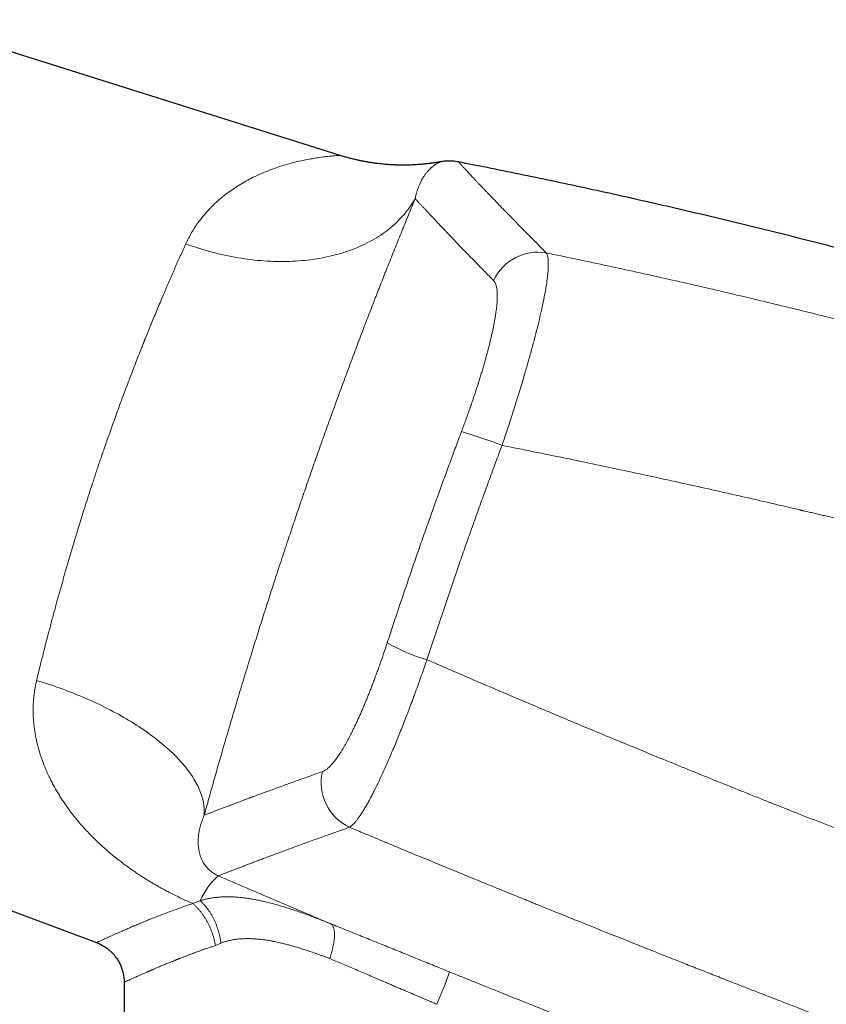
# Model space of a CAD drawing. Header units: millimetres. Extents: x 8 to 869, y 12 to 555.
# Tile 7 of 53: x 118 to 168, y 485 to 546. Entities that reach past the tile are written whole.
import ezdxf

# ---------------------------------------------------------------- set-up
doc = ezdxf.new("R2010")
doc.units = ezdxf.units.MM

msp = doc.modelspace()

# ---------------------------------------------------------------- linework, layer by layer
at = {"color": 7, "linetype": 'Continuous', "lineweight": 30}
for p, q in [((137.623, 537.835), (110.901, 546.26)), ((94.752, 499.359), (122.507, 488.982)), ((124.217, 486.517), (124.217, 460.785))]:
    msp.add_line(p, q, dxfattribs=at)
at = {"color": 252, "linetype": 'Continuous', "lineweight": 0}
msp.add_line((129.885, 488.801), (130.22, 488.95), dxfattribs=at)
at = {"color": 252, "linetype": 'Continuous', "lineweight": 0, "flags": 128}
for points in [[(128.039, 532.341), (128.239, 532.269), (128.439, 532.2), (128.64, 532.134), (128.841, 532.07), (129.043, 532.008), (129.245, 531.948), (129.448, 531.891), (129.651, 531.836), (129.854, 531.783), (130.057, 531.733), (130.261, 531.686), (130.464, 531.64), (130.668, 531.597), (130.871, 531.557), (131.075, 531.519), (131.278, 531.484), (131.482, 531.451), (131.684, 531.42), (131.887, 531.392), (132.089, 531.367), (132.291, 531.344), (132.493, 531.324), (132.694, 531.306), (132.894, 531.291), (133.094, 531.278), (133.293, 531.267), (133.491, 531.26), (133.689, 531.255), (133.886, 531.252), (134.082, 531.252), (134.277, 531.254), (134.471, 531.259), (134.664, 531.267), (134.856, 531.277), (135.046, 531.29), (135.236, 531.305), (135.424, 531.322), (135.611, 531.343), (135.797, 531.365), (135.981, 531.391), (136.164, 531.418), (136.346, 531.449), (136.525, 531.481), (136.704, 531.517), (136.88, 531.554), (137.055, 531.595), (137.229, 531.637), (137.4, 531.682), (137.57, 531.73), (137.737, 531.78), (137.903, 531.832), (138.067, 531.887), (138.229, 531.944), (138.389, 532.003), (138.547, 532.065), (138.703, 532.129), (138.856, 532.196), (139.008, 532.264), (139.157, 532.336), (139.304, 532.409), (139.448, 532.484), (139.59, 532.562), (139.73, 532.642), (139.867, 532.724), (140.002, 532.808), (140.134, 532.895), (140.264, 532.983), (140.391, 533.074), (140.516, 533.166), (140.638, 533.261), (140.757, 533.358), (140.874, 533.456), (140.987, 533.557), (141.098, 533.66), (141.207, 533.764), (141.312, 533.87), (141.415, 533.979), (141.514, 534.089), (141.611, 534.2), (141.705, 534.314), (141.796, 534.429), (141.884, 534.546), (141.968, 534.665), (142.05, 534.785), (142.129, 534.907), (142.205, 535.03), (142.277, 535.155)], [(118.788, 505.252), (118.99, 505.191), (119.191, 505.128), (119.392, 505.064), (119.592, 504.998), (119.79, 504.931), (119.988, 504.862), (120.186, 504.792), (120.382, 504.721), (120.577, 504.649), (120.771, 504.575), (120.964, 504.5), (121.156, 504.424), (121.347, 504.347), (121.536, 504.268), (121.724, 504.189), (121.911, 504.108), (122.096, 504.026), (122.28, 503.943), (122.462, 503.858), (122.643, 503.773), (122.822, 503.687), (123, 503.6), (123.175, 503.511), (123.349, 503.422), (123.522, 503.332), (123.692, 503.241), (123.861, 503.149), (124.027, 503.056), (124.192, 502.962), (124.354, 502.867), (124.515, 502.772), (124.673, 502.676), (124.83, 502.579), (124.984, 502.481), (125.136, 502.383), (125.285, 502.284), (125.433, 502.184), (125.578, 502.084), (125.72, 501.983), (125.861, 501.881), (125.998, 501.779), (126.134, 501.677), (126.266, 501.574), (126.396, 501.47), (126.524, 501.367), (126.649, 501.262), (126.771, 501.158), (126.891, 501.053), (127.007, 500.947), (127.122, 500.842), (127.233, 500.736), (127.341, 500.63), (127.447, 500.523), (127.55, 500.417), (127.649, 500.31), (127.746, 500.203), (127.84, 500.096), (127.931, 499.989), (128.019, 499.882), (128.104, 499.775), (128.186, 499.668), (128.265, 499.561), (128.341, 499.454), (128.413, 499.348), (128.483, 499.241), (128.549, 499.134), (128.612, 499.028), (128.672, 498.922), (128.729, 498.816), (128.783, 498.71), (128.833, 498.605), (128.88, 498.5), (128.924, 498.396), (128.965, 498.291), (129.002, 498.187), (129.036, 498.084), (129.067, 497.981), (129.094, 497.879), (129.118, 497.777), (129.139, 497.675), (129.156, 497.574), (129.171, 497.474), (129.181, 497.375), (129.189, 497.276), (129.193, 497.177), (129.194, 497.08), (129.191, 496.983), (129.185, 496.887)]]:
    msp.add_lwpolyline(points, dxfattribs=at)
at = {"color": 252, "linetype": 'Continuous', "lineweight": 0}
for centre, radius, start, end in [((149.894, 528.803), 3.03, 80.18044, 155.33282), ((137.567, 494.173), 27.582, 68.52971, 74.04744), ((145.827, 516.485), 10.34, 239.27825, 254.17705), ((139.498, 498.903), 3.055, 167.0132, 244.82642), ((132.808, 489.955), 4.193, 130.91493, 157.17648), ((109.827, 499.429), 36.688, 337.0974, 340.46931)]:
    msp.add_arc(centre, radius, start, end, dxfattribs=at)
for points, knots in [([(137.623, 537.835), (137.615, 537.835), (137.6, 537.834), (137.48, 537.829), (137.29, 537.816), (137.019, 537.792), (136.67, 537.753), (136.28, 537.701), (135.881, 537.637), (135.498, 537.565), (135.095, 537.48), (134.669, 537.382), (134.24, 537.265), (133.805, 537.129), (133.339, 536.964), (132.852, 536.77), (132.357, 536.544), (131.892, 536.305), (131.458, 536.057), (131.056, 535.803), (130.687, 535.545), (130.372, 535.303), (130.103, 535.076), (129.871, 534.866), (129.648, 534.649), (129.435, 534.427), (129.232, 534.199), (129.039, 533.966), (128.755, 533.595), (128.401, 533.073), (128.158, 532.581), (128.039, 532.341)], [0, 0, 0, 0, 0.035378, 0.072827, 0.112437, 0.154396, 0.198862, 0.245965, 0.282217, 0.318534, 0.354932, 0.391453, 0.427989, 0.464475, 0.500911, 0.544046, 0.584868, 0.623388, 0.659613, 0.693556, 0.725229, 0.754647, 0.776484, 0.797906, 0.818923, 0.83954, 0.859767, 0.879613, 0.899088, 0.950797, 1, 1, 1, 1]), ([(143.85, 537.441), (143.849, 537.441), (143.848, 537.441), (143.842, 537.438), (143.832, 537.434), (143.819, 537.428), (143.801, 537.421), (143.779, 537.411), (143.755, 537.4), (143.729, 537.387), (143.703, 537.374), (143.682, 537.363), (143.67, 537.356), (143.664, 537.353), (143.659, 537.35), (143.646, 537.343), (143.626, 537.332), (143.597, 537.315), (143.562, 537.294), (143.521, 537.267), (143.473, 537.235), (143.422, 537.198), (143.369, 537.158), (143.319, 537.117), (143.275, 537.079), (143.237, 537.044), (143.198, 537.008), (143.159, 536.97), (143.121, 536.93), (143.076, 536.881), (143.024, 536.822), (142.966, 536.751), (142.909, 536.676), (142.853, 536.596), (142.804, 536.523), (142.763, 536.458), (142.732, 536.404), (142.709, 536.365), (142.696, 536.341), (142.69, 536.33), (142.683, 536.318), (142.667, 536.288), (142.641, 536.239), (142.607, 536.171), (142.573, 536.098), (142.538, 536.02), (142.504, 535.937), (142.471, 535.853), (142.44, 535.767), (142.41, 535.679), (142.383, 535.592), (142.358, 535.505), (142.335, 535.42), (142.314, 535.333), (142.294, 535.245), (142.282, 535.186), (142.276, 535.156)], [0, 0, 0, 0, 0.023506, 0.047379, 0.071598, 0.096164, 0.121078, 0.146342, 0.171957, 0.194329, 0.216965, 0.237101, 0.24108, 0.245068, 0.249063, 0.25265, 0.271543, 0.290677, 0.310052, 0.336864, 0.364128, 0.391843, 0.420011, 0.448633, 0.46762, 0.486801, 0.506011, 0.52485, 0.543564, 0.562151, 0.590297, 0.618149, 0.645707, 0.672972, 0.699944, 0.716412, 0.732769, 0.747071, 0.74987, 0.753214, 0.75657, 0.759917, 0.777848, 0.795482, 0.812818, 0.832157, 0.851111, 0.869681, 0.887865, 0.905666, 0.923081, 0.939149, 0.954875, 0.970259, 0.9853, 1, 1, 1, 1]), ([(144.962, 537.432), (144.962, 537.432), (144.961, 537.433), (144.968, 537.426), (144.983, 537.41), (145.006, 537.384), (145.036, 537.352), (145.073, 537.311), (145.116, 537.264), (145.167, 537.209), (145.225, 537.147), (145.289, 537.076), (145.36, 537), (145.436, 536.919), (145.517, 536.832), (145.604, 536.739), (145.697, 536.639), (145.797, 536.532), (145.904, 536.419), (146.017, 536.299), (146.136, 536.172), (146.262, 536.039), (146.394, 535.901), (146.531, 535.757), (146.673, 535.607), (146.822, 535.451), (146.979, 535.288), (147.142, 535.118), (147.314, 534.94), (147.492, 534.756), (147.676, 534.565), (147.854, 534.382), (148.023, 534.208), (148.182, 534.045), (148.345, 533.878), (148.512, 533.708), (148.699, 533.517), (148.908, 533.304), (149.14, 533.069), (149.38, 532.826), (149.626, 532.577), (149.88, 532.321), (150.141, 532.059), (150.321, 531.879), (150.411, 531.789)], [0, 0, 0, 0, 0.011654, 0.038746, 0.065841, 0.09294, 0.12004, 0.145796, 0.171553, 0.197311, 0.223071, 0.248832, 0.274595, 0.298886, 0.323179, 0.347472, 0.371766, 0.396061, 0.420357, 0.444654, 0.468951, 0.493249, 0.51751, 0.541328, 0.56515, 0.588977, 0.612808, 0.637077, 0.661349, 0.685625, 0.709903, 0.734184, 0.753242, 0.772212, 0.791203, 0.810214, 0.829246, 0.853549, 0.877884, 0.90225, 0.926645, 0.95107, 0.975521, 1, 1, 1, 1]), ([(142.277, 535.155), (142.213, 535.001), (142.085, 534.692), (141.891, 534.218), (141.694, 533.738), (141.496, 533.251), (141.297, 532.761), (141.098, 532.266), (140.898, 531.768), (140.696, 531.263), (140.501, 530.769), (140.31, 530.288), (140.126, 529.821), (139.941, 529.347), (139.755, 528.869), (139.567, 528.385), (139.379, 527.895), (139.189, 527.401), (138.988, 526.876), (138.778, 526.322), (138.558, 525.738), (138.337, 525.15), (138.116, 524.557), (137.896, 523.962), (137.676, 523.368), (137.458, 522.772), (137.24, 522.171), (137.028, 521.587), (136.825, 521.021), (136.63, 520.475), (136.435, 519.927), (136.24, 519.377), (136.046, 518.824), (135.852, 518.27), (135.658, 517.713), (135.468, 517.163), (135.282, 516.621), (135.099, 516.086), (134.917, 515.55), (134.735, 515.013), (134.554, 514.474), (134.363, 513.903), (134.162, 513.297), (133.951, 512.658), (133.741, 512.018), (133.54, 511.401), (133.348, 510.807), (133.165, 510.237), (132.983, 509.667), (132.802, 509.098), (132.622, 508.529), (132.444, 507.961), (132.267, 507.393), (132.082, 506.799), (131.892, 506.179), (131.695, 505.534), (131.5, 504.892), (131.307, 504.254), (131.131, 503.663), (130.969, 503.121), (130.823, 502.626), (130.678, 502.132), (130.534, 501.639), (130.385, 501.128), (130.232, 500.6), (130.076, 500.057), (129.923, 499.518), (129.771, 498.983), (129.621, 498.453), (129.474, 497.926), (129.328, 497.404), (129.233, 497.059), (129.185, 496.887)], [0, 0, 0, 0, 0.015859, 0.031662, 0.047416, 0.063127, 0.078799, 0.094161, 0.109499, 0.124817, 0.140122, 0.15378, 0.167437, 0.181095, 0.19476, 0.208434, 0.222123, 0.23583, 0.249559, 0.265309, 0.281026, 0.296716, 0.312384, 0.328038, 0.343403, 0.358765, 0.37413, 0.389557, 0.403308, 0.417039, 0.430753, 0.444456, 0.458151, 0.471843, 0.485535, 0.499231, 0.512268, 0.525299, 0.538327, 0.551355, 0.564387, 0.577427, 0.592811, 0.608215, 0.623646, 0.639051, 0.652792, 0.666526, 0.680255, 0.693983, 0.707715, 0.721454, 0.735205, 0.74897, 0.764728, 0.780462, 0.796176, 0.811877, 0.827571, 0.8399, 0.852231, 0.864566, 0.876934, 0.889386, 0.90326, 0.917113, 0.930948, 0.94477, 0.958582, 0.972388, 0.986193, 1, 1, 1, 1]), ([(142.276, 535.156), (142.308, 535.121), (142.372, 535.052), (142.476, 534.939), (142.588, 534.818), (142.707, 534.689), (142.834, 534.552), (142.969, 534.408), (143.111, 534.256), (143.263, 534.094), (143.425, 533.921), (143.599, 533.737), (143.781, 533.545), (143.971, 533.344), (144.17, 533.135), (144.377, 532.917), (144.593, 532.691), (144.817, 532.457), (145.05, 532.215), (145.292, 531.964), (145.542, 531.705), (145.796, 531.443), (146.053, 531.179), (146.313, 530.912), (146.581, 530.638), (146.856, 530.357), (147.046, 530.164), (147.141, 530.068)], [0, 0, 0, 0, 0.039203, 0.078408, 0.117613, 0.15682, 0.196028, 0.235236, 0.274444, 0.313652, 0.354728, 0.395803, 0.436877, 0.47795, 0.519023, 0.560094, 0.601163, 0.642231, 0.683297, 0.72436, 0.765421, 0.80648, 0.845189, 0.883896, 0.922601, 0.961302, 1, 1, 1, 1]), ([(128.039, 532.341), (127.984, 532.218), (127.873, 531.974), (127.706, 531.603), (127.54, 531.23), (127.375, 530.857), (127.213, 530.485), (127.052, 530.116), (126.894, 529.75), (126.738, 529.385), (126.574, 528.998), (126.402, 528.591), (126.223, 528.163), (126.047, 527.739), (125.875, 527.318), (125.705, 526.902), (125.585, 526.604), (125.513, 526.424), (125.488, 526.361), (125.462, 526.298), (125.437, 526.235), (125.412, 526.172), (125.355, 526.03), (125.238, 525.733), (125.066, 525.298), (124.873, 524.801), (124.677, 524.294), (124.472, 523.757), (124.259, 523.19), (124.056, 522.645), (123.863, 522.121), (123.681, 521.619), (123.501, 521.12), (123.324, 520.623), (123.15, 520.128), (123, 519.696), (122.872, 519.323), (122.765, 519.01), (122.659, 518.695), (122.552, 518.379), (122.446, 518.06), (122.34, 517.74), (122.205, 517.329), (122.042, 516.824), (121.85, 516.226), (121.666, 515.644), (121.491, 515.081), (121.323, 514.536), (121.157, 513.988), (120.992, 513.438), (120.829, 512.885), (120.694, 512.423), (120.586, 512.052), (120.506, 511.771), (120.426, 511.49), (120.346, 511.209), (120.266, 510.926), (120.187, 510.643), (120.109, 510.36), (120.024, 510.052), (119.933, 509.719), (119.836, 509.361), (119.74, 509.005), (119.647, 508.654), (119.541, 508.253), (119.423, 507.8), (119.293, 507.291), (119.164, 506.781), (119.036, 506.271), (118.911, 505.76), (118.829, 505.422), (118.788, 505.252)], [0, 0, 0, 0, 0.017728, 0.035184, 0.052366, 0.069277, 0.085914, 0.101989, 0.117801, 0.133351, 0.148638, 0.166494, 0.183978, 0.20109, 0.217831, 0.2342, 0.250197, 0.25264, 0.255081, 0.257518, 0.259953, 0.262385, 0.264814, 0.276224, 0.296438, 0.31431, 0.332018, 0.352882, 0.373513, 0.393911, 0.411927, 0.429757, 0.447402, 0.464862, 0.482137, 0.499228, 0.510015, 0.52084, 0.531703, 0.542603, 0.55354, 0.564515, 0.575528, 0.595817, 0.616233, 0.636777, 0.655228, 0.673782, 0.692438, 0.711198, 0.730061, 0.749028, 0.758621, 0.768252, 0.777922, 0.787631, 0.797378, 0.807163, 0.816987, 0.826849, 0.839302, 0.851817, 0.864392, 0.876884, 0.888932, 0.907005, 0.925254, 0.943677, 0.962276, 0.98105, 1, 1, 1, 1]), ([(150.411, 531.789), (150.434, 531.744), (150.48, 531.656), (150.52, 531.447), (150.538, 531.185), (150.532, 530.865), (150.504, 530.49), (150.453, 530.06), (150.379, 529.578), (150.282, 529.045), (150.163, 528.461), (150.021, 527.829), (149.858, 527.153), (149.674, 526.437), (149.472, 525.687), (149.253, 524.908), (149.019, 524.102), (148.771, 523.276), (148.509, 522.432), (148.237, 521.576), (147.955, 520.711), (147.76, 520.131), (147.662, 519.841)], [0, 0, 0, 0, 0.049751, 0.099486, 0.149223, 0.198975, 0.248758, 0.298587, 0.348485, 0.398483, 0.448626, 0.49897, 0.54937, 0.599662, 0.649882, 0.700047, 0.750166, 0.800237, 0.850256, 0.900222, 0.950133, 1, 1, 1, 1]), ([(150.411, 531.789), (151.007, 531.665), (152.199, 531.417), (153.988, 531.036), (155.781, 530.646), (157.576, 530.247), (159.375, 529.839), (161.142, 529.431), (162.878, 529.022), (164.582, 528.613), (166.288, 528.196), (167.997, 527.772), (169.708, 527.339), (171.421, 526.898), (173.137, 526.449), (174.855, 525.992), (176.575, 525.527), (178.287, 525.057), (179.991, 524.581), (181.686, 524.1), (183.384, 523.611), (184.515, 523.279), (185.082, 523.113)], [0, 0, 0, 0, 0.051139, 0.102401, 0.153786, 0.205295, 0.256927, 0.308684, 0.357596, 0.406619, 0.455753, 0.504998, 0.554354, 0.603821, 0.653401, 0.703092, 0.752895, 0.802811, 0.851944, 0.901187, 0.950539, 1, 1, 1, 1]), ([(145.147, 520.693), (145.187, 520.798), (145.265, 521.008), (145.381, 521.323), (145.495, 521.638), (145.606, 521.952), (145.716, 522.265), (145.82, 522.571), (145.921, 522.867), (146.016, 523.155), (146.109, 523.441), (146.2, 523.725), (146.29, 524.012), (146.379, 524.301), (146.466, 524.592), (146.549, 524.877), (146.629, 525.158), (146.706, 525.435), (146.778, 525.702), (146.845, 525.959), (146.907, 526.205), (146.965, 526.446), (147.02, 526.68), (147.072, 526.912), (147.12, 527.143), (147.165, 527.37), (147.206, 527.59), (147.243, 527.803), (147.274, 528.007), (147.301, 528.199), (147.323, 528.379), (147.341, 528.547), (147.354, 528.708), (147.363, 528.861), (147.369, 529.01), (147.37, 529.152), (147.366, 529.288), (147.358, 529.415), (147.346, 529.532), (147.328, 529.64), (147.307, 529.737), (147.281, 529.823), (147.253, 529.898), (147.22, 529.964), (147.183, 530.021), (147.155, 530.052), (147.141, 530.068)], [0, 0, 0, 0, 0.023408, 0.0468, 0.070205, 0.093647, 0.117155, 0.140592, 0.162586, 0.18456, 0.206534, 0.228531, 0.250573, 0.273963, 0.297284, 0.320562, 0.343825, 0.367099, 0.390541, 0.412645, 0.434684, 0.456681, 0.47866, 0.500647, 0.523942, 0.547223, 0.57052, 0.593862, 0.617277, 0.64057, 0.662419, 0.68427, 0.706145, 0.728066, 0.750055, 0.773308, 0.796533, 0.819755, 0.842999, 0.866291, 0.889702, 0.911775, 0.93382, 0.955858, 0.977911, 1, 1, 1, 1]), ([(140.545, 507.596), (140.66, 507.947), (140.891, 508.649), (141.241, 509.7), (141.595, 510.752), (141.953, 511.802), (142.315, 512.852), (142.68, 513.901), (143.039, 514.92), (143.391, 515.909), (143.736, 516.867), (144.084, 517.825), (144.435, 518.782), (144.789, 519.738), (145.028, 520.375), (145.147, 520.693)], [0, 0, 0, 0, 0.080068, 0.160104, 0.240112, 0.3201, 0.400073, 0.480037, 0.559998, 0.633298, 0.706605, 0.779924, 0.85326, 0.926617, 1, 1, 1, 1]), ([(147.662, 519.841), (147.531, 519.488), (147.267, 518.783), (146.877, 517.723), (146.491, 516.663), (146.108, 515.601), (145.729, 514.537), (145.354, 513.473), (144.993, 512.438), (144.645, 511.431), (144.311, 510.454), (143.981, 509.475), (143.653, 508.496), (143.328, 507.517), (143.115, 506.864), (143.008, 506.537)], [0, 0, 0, 0, 0.080051, 0.160071, 0.240067, 0.320044, 0.400009, 0.479969, 0.559929, 0.633232, 0.706546, 0.779874, 0.853223, 0.926597, 1, 1, 1, 1]), ([(147.662, 519.841), (148.314, 519.711), (149.618, 519.45), (151.574, 519.05), (153.529, 518.643), (155.483, 518.229), (157.437, 517.807), (159.313, 517.395), (161.109, 516.994), (162.827, 516.605), (164.396, 516.245), (165.495, 515.989), (166.036, 515.862), (166.168, 515.831), (166.209, 515.821), (166.25, 515.812), (166.291, 515.802), (166.33, 515.793), (166.414, 515.773), (166.544, 515.743), (166.762, 515.691), (167.025, 515.629), (167.337, 515.555), (167.66, 515.478), (167.995, 515.398), (168.33, 515.318), (168.665, 515.237), (168.999, 515.157), (169.343, 515.074), (169.696, 514.988), (170.071, 514.897), (170.469, 514.8), (170.767, 514.727), (170.95, 514.682), (171.022, 514.664), (171.101, 514.645), (171.187, 514.623), (171.272, 514.602), (171.394, 514.572), (171.552, 514.534), (171.788, 514.475), (172.06, 514.408), (172.367, 514.332), (172.661, 514.259), (172.941, 514.189), (173.209, 514.122), (173.459, 514.059), (173.692, 514.001), (173.908, 513.946), (174.113, 513.895), (174.306, 513.846), (174.491, 513.8), (174.667, 513.755), (174.834, 513.713), (174.988, 513.674), (175.129, 513.638), (175.257, 513.606), (175.368, 513.577), (175.463, 513.553), (175.543, 513.533), (175.599, 513.519), (175.635, 513.509), (175.666, 513.501), (175.712, 513.49), (175.773, 513.474), (175.834, 513.459), (175.896, 513.443), (175.957, 513.428), (176.16, 513.376), (176.503, 513.288), (176.98, 513.166), (177.445, 513.047), (177.902, 512.929), (178.35, 512.813), (178.789, 512.7), (179.216, 512.589), (179.631, 512.481), (179.946, 512.4), (180.163, 512.343), (180.273, 512.314), (180.372, 512.289), (180.462, 512.265), (180.559, 512.24), (180.664, 512.213), (180.78, 512.182), (180.909, 512.148), (181.051, 512.111), (181.203, 512.072), (181.364, 512.03), (181.527, 511.987), (181.693, 511.943), (181.859, 511.9), (182.034, 511.854), (182.185, 511.814), (182.312, 511.781), (182.412, 511.754), (182.514, 511.728), (182.613, 511.702), (182.708, 511.677), (182.846, 511.64), (183.03, 511.592), (183.255, 511.533), (183.473, 511.475), (183.694, 511.417), (183.918, 511.358), (184.143, 511.298), (184.357, 511.242), (184.559, 511.189), (184.748, 511.138), (184.871, 511.106), (184.93, 511.09)], [0, 0, 0, 0, 0.052214, 0.10444, 0.156676, 0.208925, 0.261186, 0.313459, 0.35947, 0.405492, 0.451525, 0.485559, 0.493946, 0.495044, 0.496143, 0.497241, 0.498339, 0.499438, 0.500419, 0.505099, 0.509899, 0.517944, 0.526304, 0.534977, 0.543964, 0.553266, 0.561975, 0.570942, 0.580168, 0.589652, 0.599395, 0.61041, 0.621738, 0.623426, 0.625169, 0.627505, 0.629819, 0.632113, 0.634385, 0.639656, 0.64481, 0.653406, 0.661652, 0.669547, 0.677093, 0.684288, 0.691133, 0.697266, 0.703087, 0.708598, 0.713796, 0.718684, 0.723527, 0.72802, 0.732162, 0.735954, 0.739396, 0.742488, 0.744918, 0.747078, 0.748965, 0.74947, 0.749951, 0.751519, 0.75318, 0.754836, 0.756487, 0.758134, 0.759776, 0.772931, 0.78578, 0.798322, 0.810558, 0.822701, 0.834527, 0.846035, 0.857225, 0.868097, 0.871448, 0.874768, 0.877042, 0.879444, 0.882056, 0.884878, 0.887908, 0.891483, 0.895312, 0.899393, 0.903728, 0.908316, 0.912617, 0.917119, 0.921823, 0.926727, 0.929376, 0.93208, 0.934839, 0.937633, 0.940082, 0.942499, 0.948818, 0.954908, 0.96077, 0.966403, 0.972812, 0.978897, 0.984659, 0.990096, 0.99521, 1, 1, 1, 1]), ([(136.522, 499.59), (136.544, 499.598), (136.589, 499.615), (136.658, 499.653), (136.73, 499.698), (136.804, 499.753), (136.88, 499.817), (136.956, 499.888), (137.033, 499.966), (137.109, 500.05), (137.188, 500.141), (137.267, 500.24), (137.35, 500.349), (137.437, 500.469), (137.526, 500.598), (137.617, 500.736), (137.709, 500.882), (137.803, 501.036), (137.896, 501.196), (137.989, 501.36), (138.081, 501.527), (138.174, 501.701), (138.267, 501.882), (138.364, 502.072), (138.463, 502.274), (138.564, 502.486), (138.667, 502.704), (138.77, 502.93), (138.873, 503.161), (138.974, 503.393), (139.074, 503.625), (139.171, 503.857), (139.268, 504.093), (139.366, 504.334), (139.466, 504.585), (139.567, 504.844), (139.67, 505.112), (139.772, 505.385), (139.874, 505.66), (139.976, 505.94), (140.076, 506.218), (140.173, 506.494), (140.267, 506.767), (140.361, 507.041), (140.453, 507.318), (140.514, 507.503), (140.545, 507.596)], [0, 0, 0, 0, 0.02346, 0.046881, 0.070283, 0.093689, 0.117121, 0.140532, 0.162533, 0.184497, 0.206442, 0.228387, 0.25035, 0.273731, 0.297043, 0.32031, 0.343555, 0.366799, 0.390221, 0.412334, 0.434395, 0.456426, 0.478446, 0.500474, 0.523879, 0.547246, 0.570601, 0.593966, 0.617367, 0.640686, 0.662583, 0.684463, 0.706344, 0.728246, 0.750188, 0.773444, 0.796665, 0.819876, 0.843097, 0.866352, 0.889725, 0.911777, 0.933811, 0.955847, 0.977904, 1, 1, 1, 1]), ([(138.199, 496.138), (138.228, 496.157), (138.286, 496.195), (138.381, 496.278), (138.481, 496.379), (138.587, 496.501), (138.698, 496.642), (138.814, 496.802), (138.935, 496.982), (139.062, 497.181), (139.193, 497.398), (139.328, 497.635), (139.468, 497.889), (139.613, 498.162), (139.761, 498.453), (139.914, 498.762), (140.071, 499.088), (140.231, 499.431), (140.394, 499.791), (140.56, 500.165), (140.728, 500.552), (140.898, 500.953), (141.07, 501.366), (141.243, 501.791), (141.418, 502.227), (141.593, 502.673), (141.77, 503.129), (141.947, 503.594), (142.124, 504.068), (142.302, 504.549), (142.479, 505.037), (142.656, 505.531), (142.833, 506.031), (142.95, 506.368), (143.008, 506.537)], [0, 0, 0, 0, 0.03103, 0.062059, 0.093091, 0.12413, 0.155179, 0.186241, 0.21732, 0.24842, 0.279544, 0.310698, 0.341887, 0.373119, 0.404403, 0.435747, 0.467165, 0.498669, 0.530181, 0.56162, 0.592999, 0.62433, 0.655623, 0.686887, 0.718133, 0.749369, 0.780604, 0.811847, 0.843106, 0.874391, 0.905712, 0.937079, 0.968504, 1, 1, 1, 1]), ([(143.008, 506.537), (143.453, 506.344), (144.349, 505.954), (145.704, 505.37), (147.078, 504.781), (148.471, 504.187), (149.875, 503.592), (151.288, 502.996), (152.712, 502.4), (154.154, 501.799), (155.614, 501.195), (157.093, 500.587), (158.591, 499.974), (160.106, 499.359), (161.253, 498.896), (162.024, 498.586), (162.414, 498.429), (162.805, 498.272), (163.197, 498.115), (163.583, 497.961), (163.953, 497.814), (164.826, 497.466), (166.127, 496.95), (167.874, 496.262), (169.55, 495.607), (171.244, 494.949), (172.956, 494.289), (174.686, 493.627), (176.539, 492.922), (178.519, 492.175), (180.626, 491.387), (182.759, 490.596), (184.19, 490.071), (184.909, 489.807)], [0, 0, 0, 0, 0.032325, 0.065075, 0.09825, 0.131849, 0.165872, 0.199698, 0.233932, 0.268572, 0.303619, 0.339072, 0.374929, 0.411191, 0.447858, 0.45714, 0.466448, 0.475781, 0.48514, 0.494524, 0.503418, 0.511612, 0.55699, 0.596474, 0.636343, 0.676597, 0.717236, 0.758258, 0.799664, 0.848954, 0.898774, 0.949123, 1, 1, 1, 1]), ([(128.481, 491.407), (128.362, 491.459), (128.122, 491.563), (127.766, 491.727), (127.412, 491.898), (127.086, 492.062), (126.787, 492.219), (126.514, 492.368), (126.247, 492.519), (125.994, 492.666), (125.757, 492.809), (125.53, 492.949), (125.305, 493.092), (125.082, 493.238), (124.86, 493.388), (124.64, 493.54), (124.423, 493.696), (124.178, 493.876), (123.908, 494.082), (123.615, 494.315), (123.327, 494.554), (123.044, 494.798), (122.767, 495.048), (122.498, 495.303), (122.228, 495.568), (121.96, 495.845), (121.692, 496.136), (121.433, 496.432), (121.183, 496.735), (120.957, 497.022), (120.755, 497.293), (120.576, 497.546), (120.403, 497.8), (120.238, 498.057), (120.079, 498.316), (119.928, 498.578), (119.782, 498.844), (119.634, 499.132), (119.486, 499.441), (119.342, 499.769), (119.239, 500.026), (119.17, 500.21), (119.129, 500.321), (119.09, 500.433), (119.053, 500.544), (119.016, 500.656), (118.981, 500.768), (118.929, 500.943), (118.863, 501.181), (118.79, 501.482), (118.728, 501.784), (118.686, 502.024), (118.66, 502.203), (118.644, 502.321), (118.629, 502.439), (118.617, 502.557), (118.606, 502.674), (118.596, 502.792), (118.588, 502.909), (118.579, 503.083), (118.573, 503.311), (118.574, 503.595), (118.585, 503.877), (118.606, 504.157), (118.637, 504.434), (118.677, 504.709), (118.726, 504.982), (118.768, 505.162), (118.788, 505.252)], [0, 0, 0, 0, 0.0193354, 0.0387496, 0.058262, 0.0778916, 0.0934095, 0.1090201, 0.1247322, 0.1398681, 0.1534189, 0.1670245, 0.1806899, 0.1944201, 0.20822, 0.2220945, 0.2360483, 0.250086, 0.2698278, 0.2896553, 0.3095804, 0.3296153, 0.3497715, 0.3700605, 0.3900012, 0.4117994, 0.433638, 0.4555302, 0.4774892, 0.4995282, 0.5171476, 0.53469, 0.5521621, 0.5695707, 0.5869225, 0.6042244, 0.6214833, 0.6392617, 0.6600623, 0.6806846, 0.7011421, 0.7079964, 0.7148342, 0.7216561, 0.7284625, 0.735254, 0.7420312, 0.7487947, 0.7668788, 0.7847688, 0.8024767, 0.820015, 0.8268616, 0.8336848, 0.8404854, 0.8472643, 0.8540221, 0.8607598, 0.8674782, 0.8741782, 0.8904445, 0.9065295, 0.9224464, 0.9382088, 0.9538307, 0.9693267, 0.9847114, 1, 1, 1, 1]), ([(129.185, 496.887), (129.242, 496.909), (129.355, 496.952), (129.537, 497.023), (129.729, 497.096), (129.931, 497.174), (130.144, 497.255), (130.367, 497.341), (130.603, 497.43), (130.852, 497.525), (131.115, 497.624), (131.358, 497.716), (131.577, 497.798), (131.762, 497.867), (131.893, 497.916), (131.967, 497.944), (131.99, 497.952), (132.014, 497.961), (132.037, 497.97), (132.06, 497.978), (132.171, 498.019), (132.373, 498.095), (132.675, 498.206), (132.988, 498.321), (133.311, 498.44), (133.646, 498.562), (133.992, 498.688), (134.339, 498.813), (134.686, 498.938), (135.033, 499.063), (135.39, 499.19), (135.757, 499.32), (136.134, 499.453), (136.392, 499.544), (136.522, 499.59)], [0, 0, 0, 0, 0.039269, 0.078661, 0.118177, 0.157818, 0.197585, 0.23748, 0.277504, 0.318731, 0.360097, 0.401603, 0.429074, 0.456608, 0.48089, 0.484073, 0.487257, 0.490442, 0.493628, 0.496815, 0.500002, 0.53898, 0.578131, 0.617456, 0.656957, 0.696635, 0.736492, 0.776528, 0.813387, 0.850399, 0.887565, 0.924887, 0.962365, 1, 1, 1, 1]), ([(129.185, 496.887), (129.14, 496.778), (129.047, 496.556), (128.949, 496.236), (128.875, 495.919), (128.828, 495.607), (128.809, 495.304), (128.816, 495.008), (128.848, 494.748), (128.897, 494.521), (128.956, 494.325), (129.031, 494.135), (129.114, 493.973), (129.199, 493.837), (129.276, 493.729), (129.362, 493.625), (129.457, 493.526), (129.559, 493.433), (129.669, 493.347), (129.785, 493.268), (129.895, 493.204), (129.989, 493.156), (130.038, 493.134), (130.062, 493.124)], [0, 0, 0, 0, 0.073439, 0.15008, 0.229125, 0.309909, 0.392386, 0.475531, 0.558148, 0.617956, 0.676689, 0.73408, 0.789486, 0.822641, 0.854139, 0.883715, 0.91092, 0.93534, 0.955603, 0.972935, 0.987474, 0.993913, 1, 1, 1, 1]), ([(130.062, 493.124), (130.102, 493.139), (130.182, 493.171), (130.318, 493.224), (130.466, 493.281), (130.625, 493.343), (130.795, 493.408), (130.975, 493.478), (131.166, 493.552), (131.368, 493.63), (131.583, 493.713), (131.812, 493.8), (132.053, 493.892), (132.307, 493.988), (132.572, 494.089), (132.85, 494.194), (133.139, 494.302), (133.44, 494.415), (133.753, 494.531), (134.077, 494.652), (134.414, 494.776), (134.762, 494.904), (135.122, 495.036), (135.494, 495.171), (135.89, 495.315), (136.312, 495.467), (136.762, 495.629), (137.226, 495.794), (137.704, 495.964), (138.034, 496.08), (138.199, 496.138)], [0, 0, 0, 0, 0.03521, 0.070403, 0.10558, 0.140743, 0.175893, 0.210403, 0.244903, 0.279394, 0.313877, 0.349056, 0.384229, 0.419397, 0.454562, 0.489724, 0.524885, 0.560045, 0.595206, 0.63037, 0.665537, 0.700708, 0.735885, 0.771068, 0.80626, 0.84498, 0.883713, 0.92246, 0.961222, 1, 1, 1, 1]), ([(138.199, 496.138), (138.356, 496.073), (138.673, 495.94), (139.153, 495.74), (139.644, 495.535), (140.144, 495.327), (140.655, 495.114), (141.175, 494.898), (141.706, 494.678), (142.255, 494.45), (142.824, 494.215), (143.413, 493.972), (144.012, 493.725), (144.623, 493.474), (145.244, 493.218), (145.842, 492.973), (146.416, 492.738), (146.964, 492.514), (147.52, 492.287), (148.06, 492.067), (148.585, 491.853), (148.967, 491.698), (149.226, 491.592), (149.361, 491.538), (149.496, 491.483), (149.63, 491.428), (149.758, 491.376), (150.309, 491.153), (151.285, 490.758), (152.935, 490.093), (154.827, 489.335), (156.963, 488.483), (158.546, 487.856), (159.573, 487.451), (160.044, 487.265), (160.515, 487.08), (160.988, 486.894), (161.47, 486.704), (162.056, 486.475), (162.74, 486.207), (163.513, 485.905), (164.394, 485.562), (165.38, 485.179), (166.47, 484.757), (167.547, 484.341), (168.613, 483.931), (169.667, 483.527), (170.62, 483.163), (171.473, 482.837), (172.2, 482.561), (172.701, 482.371), (172.974, 482.267), (173.046, 482.24), (173.11, 482.216), (173.169, 482.193), (173.23, 482.17), (173.335, 482.13), (173.487, 482.073), (173.691, 481.996), (173.905, 481.915), (174.128, 481.83), (174.362, 481.742), (174.606, 481.65), (174.86, 481.554), (175.119, 481.456), (175.384, 481.357), (175.653, 481.256), (175.932, 481.151), (176.219, 481.043), (176.516, 480.932), (176.841, 480.81), (177.195, 480.677), (177.58, 480.533), (177.977, 480.385), (178.326, 480.254), (178.624, 480.143), (178.862, 480.055), (179.096, 479.968), (179.322, 479.884), (179.544, 479.801), (179.764, 479.719), (180.039, 479.617), (180.367, 479.496), (180.745, 479.356), (181.11, 479.221), (181.461, 479.091), (181.8, 478.966), (182.128, 478.845), (182.446, 478.728), (182.755, 478.614), (183.054, 478.504), (183.351, 478.395), (183.647, 478.286), (183.941, 478.178), (184.223, 478.075), (184.493, 477.976), (184.669, 477.912), (184.755, 477.881)], [0, 0, 0, 0, 0.010214, 0.020644, 0.031288, 0.042148, 0.053222, 0.064512, 0.076017, 0.087737, 0.100245, 0.11299, 0.12597, 0.139187, 0.152639, 0.166328, 0.178009, 0.189856, 0.20187, 0.214051, 0.224908, 0.235894, 0.238792, 0.2417, 0.244616, 0.247541, 0.250405, 0.252898, 0.283251, 0.313604, 0.359594, 0.405586, 0.451579, 0.461698, 0.471817, 0.481936, 0.492055, 0.502309, 0.513021, 0.52975, 0.546354, 0.562831, 0.58644, 0.609785, 0.632867, 0.655686, 0.678242, 0.700535, 0.716845, 0.733012, 0.747119, 0.748959, 0.750527, 0.751769, 0.753035, 0.754323, 0.755634, 0.759769, 0.764118, 0.768682, 0.77346, 0.778452, 0.78366, 0.789081, 0.794717, 0.800272, 0.806021, 0.811964, 0.8181, 0.82443, 0.830953, 0.838891, 0.847097, 0.855573, 0.864318, 0.869436, 0.874642, 0.879543, 0.884355, 0.889101, 0.89378, 0.898392, 0.906674, 0.914733, 0.922568, 0.929984, 0.937188, 0.944179, 0.950958, 0.957524, 0.963878, 0.97002, 0.97653, 0.982783, 0.988779, 0.994518, 1, 1, 1, 1]), ([(130.062, 493.124), (130.642, 492.873), (131.803, 492.372), (133.547, 491.626), (135.293, 490.883), (136.458, 490.392), (137.041, 490.146)], [0, 0, 0, 0, 0.250026, 0.500032, 0.750022, 1, 1, 1, 1]), ([(122.508, 488.982), (122.507, 488.982), (122.505, 488.981), (122.514, 488.985), (122.536, 488.995), (122.576, 489.014), (122.631, 489.04), (122.702, 489.073), (122.789, 489.113), (122.886, 489.158), (122.993, 489.207), (123.106, 489.259), (123.23, 489.315), (123.367, 489.377), (123.516, 489.443), (123.679, 489.515), (123.853, 489.592), (124.049, 489.678), (124.266, 489.773), (124.506, 489.877), (124.758, 489.985), (125.024, 490.098), (125.303, 490.214), (125.594, 490.334), (125.898, 490.457), (126.219, 490.584), (126.558, 490.716), (126.916, 490.852), (127.288, 490.989), (127.672, 491.128), (128.069, 491.267), (128.344, 491.361), (128.481, 491.407)], [0, 0, 0, 0, 0.00027, 0.035318, 0.070307, 0.105254, 0.140177, 0.175093, 0.210011, 0.244893, 0.275392, 0.305882, 0.336373, 0.366952, 0.397781, 0.428875, 0.460245, 0.491904, 0.527823, 0.563622, 0.599316, 0.634923, 0.670459, 0.705939, 0.741382, 0.776803, 0.813905, 0.851021, 0.888169, 0.925369, 0.96264, 1, 1, 1, 1]), ([(128.943, 491.581), (128.891, 491.564), (128.788, 491.53), (128.634, 491.472), (128.532, 491.429), (128.481, 491.407)], [0, 0, 0, 0, 0.329697, 0.663032, 1, 1, 1, 1]), ([(129.885, 488.801), (129.874, 488.862), (129.851, 488.985), (129.807, 489.171), (129.756, 489.357), (129.696, 489.542), (129.629, 489.726), (129.555, 489.906), (129.474, 490.082), (129.386, 490.254), (129.291, 490.422), (129.189, 490.585), (129.082, 490.743), (128.969, 490.893), (128.852, 491.036), (128.731, 491.169), (128.608, 491.294), (128.523, 491.37), (128.481, 491.407)], [0, 0, 0, 0, 0.06089, 0.122495, 0.184727, 0.24749, 0.310684, 0.373069, 0.435666, 0.498371, 0.561079, 0.62496, 0.688623, 0.751959, 0.814863, 0.877234, 0.938976, 1, 1, 1, 1]), ([(128.943, 491.581), (129.013, 491.603), (129.153, 491.645), (129.367, 491.696), (129.583, 491.738), (129.8, 491.772), (130.018, 491.797), (130.236, 491.814), (130.454, 491.823), (130.673, 491.825), (130.913, 491.82), (131.177, 491.806), (131.463, 491.781), (131.751, 491.747), (132.039, 491.704), (132.329, 491.653), (132.621, 491.595), (132.924, 491.527), (133.241, 491.45), (133.57, 491.362), (133.9, 491.269), (134.229, 491.17), (134.559, 491.065), (134.889, 490.954), (135.231, 490.836), (135.584, 490.709), (135.947, 490.574), (136.312, 490.434), (136.676, 490.292), (136.92, 490.195), (137.041, 490.146)], [0, 0, 0, 0, 0.030889, 0.06158, 0.092074, 0.122366, 0.15245, 0.181785, 0.210899, 0.239776, 0.268403, 0.305235, 0.341753, 0.378, 0.414017, 0.449841, 0.485504, 0.521035, 0.560619, 0.599926, 0.638978, 0.677794, 0.716392, 0.754786, 0.792988, 0.834799, 0.876401, 0.917799, 0.958998, 1, 1, 1, 1]), ([(130.22, 488.95), (130.212, 489.012), (130.195, 489.137), (130.16, 489.324), (130.117, 489.512), (130.067, 489.7), (130.008, 489.887), (129.942, 490.071), (129.868, 490.252), (129.787, 490.429), (129.699, 490.6), (129.605, 490.765), (129.505, 490.923), (129.4, 491.073), (129.291, 491.214), (129.178, 491.346), (129.063, 491.47), (128.983, 491.544), (128.943, 491.581)], [0, 0, 0, 0, 0.060594, 0.121929, 0.183915, 0.246453, 0.30944, 0.372769, 0.436327, 0.5, 0.563674, 0.627232, 0.69056, 0.753548, 0.816086, 0.878071, 0.939406, 1, 1, 1, 1]), ([(137.041, 490.146), (137.056, 490.137), (137.085, 490.118), (137.124, 490.079), (137.159, 490.03), (137.19, 489.97), (137.217, 489.9), (137.239, 489.819), (137.255, 489.728), (137.266, 489.627), (137.271, 489.518), (137.269, 489.4), (137.262, 489.275), (137.249, 489.143), (137.231, 489.006), (137.207, 488.864), (137.177, 488.72), (137.143, 488.574), (137.105, 488.428), (137.063, 488.282), (137.018, 488.138), (136.985, 488.042), (136.968, 487.995)], [0, 0, 0, 0, 0.046567, 0.094147, 0.142664, 0.192032, 0.242153, 0.292921, 0.344217, 0.395917, 0.447889, 0.5, 0.55211, 0.604082, 0.655782, 0.707078, 0.757846, 0.807968, 0.857336, 0.905853, 0.953433, 1, 1, 1, 1]), ([(137.041, 490.146), (137.192, 490.085), (137.492, 489.964), (137.946, 489.781), (138.401, 489.598), (138.858, 489.413), (139.313, 489.229), (139.767, 489.046), (140.219, 488.863), (140.672, 488.68), (141.13, 488.494), (141.591, 488.307), (142.058, 488.118), (142.525, 487.928), (142.993, 487.738), (143.462, 487.547), (143.933, 487.356), (144.247, 487.228), (144.404, 487.164)], [0, 0, 0, 0, 0.063364, 0.126535, 0.189538, 0.252394, 0.315127, 0.376644, 0.438085, 0.499473, 0.56083, 0.623428, 0.686036, 0.748678, 0.811374, 0.874146, 0.937014, 1, 1, 1, 1]), ([(136.968, 487.995), (136.856, 488.037), (136.633, 488.121), (136.304, 488.24), (135.984, 488.353), (135.673, 488.459), (135.37, 488.558), (135.076, 488.649), (134.789, 488.735), (134.507, 488.815), (134.232, 488.887), (133.994, 488.946), (133.793, 488.992), (133.632, 489.027), (133.522, 489.049), (133.462, 489.061), (133.443, 489.064), (133.425, 489.068), (133.406, 489.071), (133.388, 489.075), (133.285, 489.094), (133.1, 489.125), (132.837, 489.163), (132.581, 489.193), (132.333, 489.213), (132.091, 489.226), (131.857, 489.229), (131.629, 489.225), (131.408, 489.211), (131.194, 489.189), (130.986, 489.159), (130.785, 489.12), (130.591, 489.072), (130.402, 489.017), (130.281, 488.972), (130.22, 488.95)], [0, 0, 0, 0, 0.046631, 0.092194, 0.136694, 0.180137, 0.222531, 0.263884, 0.304203, 0.344531, 0.38379, 0.42199, 0.446629, 0.470815, 0.491729, 0.494442, 0.497149, 0.49985, 0.502546, 0.505235, 0.507919, 0.547444, 0.586186, 0.624166, 0.661411, 0.697947, 0.733801, 0.769003, 0.803585, 0.837578, 0.871018, 0.903942, 0.936386, 0.968392, 1, 1, 1, 1]), ([(124.217, 486.517), (124.217, 486.517), (124.215, 486.516), (124.223, 486.52), (124.243, 486.529), (124.279, 486.546), (124.329, 486.57), (124.395, 486.6), (124.475, 486.638), (124.571, 486.682), (124.683, 486.732), (124.81, 486.79), (124.953, 486.854), (125.113, 486.925), (125.289, 487.003), (125.481, 487.087), (125.634, 487.154), (125.736, 487.198), (125.781, 487.218), (125.826, 487.237), (125.873, 487.258), (125.921, 487.278), (125.969, 487.299), (126.019, 487.32), (126.106, 487.358), (126.235, 487.413), (126.422, 487.492), (126.634, 487.58), (126.872, 487.679), (127.122, 487.78), (127.302, 487.852), (127.402, 487.892), (127.421, 487.899), (127.44, 487.907), (127.46, 487.915), (127.476, 487.921), (127.5, 487.931), (127.537, 487.946), (127.594, 487.968), (127.663, 487.996), (127.742, 488.027), (127.831, 488.062), (127.931, 488.101), (128.041, 488.143), (128.161, 488.189), (128.289, 488.238), (128.425, 488.289), (128.571, 488.343), (128.727, 488.4), (128.894, 488.46), (129.071, 488.523), (129.258, 488.588), (129.456, 488.656), (129.665, 488.727), (129.811, 488.776), (129.885, 488.801)], [0, 0, 0, 0, 0.000278, 0.0340395, 0.0680362, 0.1022735, 0.1367568, 0.1714912, 0.206482, 0.2417339, 0.2772519, 0.3130408, 0.3491051, 0.3854496, 0.4220785, 0.4589962, 0.496207, 0.5036811, 0.5112099, 0.5187934, 0.5264317, 0.5341248, 0.5418727, 0.5496754, 0.557533, 0.5825856, 0.6081812, 0.6393611, 0.671313, 0.7040378, 0.7355321, 0.7378688, 0.7402091, 0.7425531, 0.7449008, 0.7472521, 0.7484848, 0.7533365, 0.7606088, 0.7686963, 0.7775988, 0.7880418, 0.7994205, 0.811735, 0.8249852, 0.8391713, 0.8537353, 0.8691694, 0.8854734, 0.9026473, 0.9206912, 0.9392596, 0.9586673, 0.9789141, 1, 1, 1, 1]), ([(136.968, 487.995), (137.091, 487.942), (137.338, 487.837), (137.715, 487.676), (138.101, 487.512), (138.496, 487.344), (138.9, 487.171), (139.313, 486.995), (139.728, 486.818), (140.079, 486.668), (140.366, 486.545), (140.595, 486.447), (140.835, 486.345), (141.085, 486.238), (141.346, 486.126), (141.616, 486.01), (141.889, 485.894), (142.163, 485.776), (142.439, 485.659), (142.722, 485.537), (143.015, 485.412), (143.316, 485.283), (143.52, 485.196), (143.623, 485.152)], [0, 0, 0, 0, 0.05723, 0.115498, 0.174804, 0.235149, 0.296534, 0.358957, 0.42242, 0.484113, 0.516927, 0.551211, 0.586966, 0.624192, 0.662889, 0.703057, 0.744696, 0.784156, 0.824853, 0.866786, 0.909955, 0.954359, 1, 1, 1, 1]), ([(144.404, 487.164), (145.348, 486.782), (147.237, 486.017), (150.075, 484.883), (152.917, 483.758), (155.764, 482.645), (158.614, 481.542), (161.469, 480.45), (164.327, 479.368), (167.235, 478.28), (170.193, 477.185), (173.2, 476.086), (176.212, 474.998), (179.227, 473.923), (182.247, 472.858), (184.264, 472.157), (185.272, 471.807)], [0, 0, 0, 0, 0.069999, 0.139998, 0.209998, 0.279997, 0.349997, 0.419996, 0.489996, 0.559996, 0.633329, 0.706663, 0.779997, 0.853331, 0.926665, 1, 1, 1, 1])]:
    msp.add_open_spline(points, degree=3, knots=knots, dxfattribs=at)
at = {"color": 7, "linetype": 'Continuous', "lineweight": 30}
for points, knots in [([(143.85, 537.441), (143.763, 537.426), (143.592, 537.396), (143.34, 537.359), (143.099, 537.327), (142.87, 537.301), (142.653, 537.281), (142.449, 537.265), (142.257, 537.253), (142.077, 537.244), (141.909, 537.238), (141.752, 537.235), (141.607, 537.233), (141.474, 537.233), (141.36, 537.234), (141.264, 537.236), (141.181, 537.238), (141.099, 537.24), (141.001, 537.244), (140.884, 537.249), (140.747, 537.257), (140.597, 537.266), (140.435, 537.279), (140.263, 537.295), (140.079, 537.314), (139.885, 537.337), (139.68, 537.365), (139.472, 537.397), (139.263, 537.432), (139.052, 537.471), (138.832, 537.516), (138.605, 537.566), (138.37, 537.623), (138.127, 537.686), (137.877, 537.756), (137.709, 537.808), (137.623, 537.835)], [0, 0, 0, 0, 0.042219, 0.082602, 0.12113, 0.157786, 0.192554, 0.224852, 0.255308, 0.283913, 0.310659, 0.335541, 0.358554, 0.379695, 0.39896, 0.41278, 0.425444, 0.438261, 0.452246, 0.472107, 0.49393, 0.517713, 0.543455, 0.571153, 0.600257, 0.631241, 0.664097, 0.69882, 0.731391, 0.765435, 0.800942, 0.837901, 0.876302, 0.916129, 0.957368, 1, 1, 1, 1]), ([(144.963, 537.433), (144.904, 537.443), (144.789, 537.464), (144.616, 537.482), (144.45, 537.49), (144.292, 537.489), (144.141, 537.481), (144, 537.465), (143.904, 537.452), (143.855, 537.442), (143.85, 537.441)], [0, 0, 0, 0, 0.160253, 0.314937, 0.463429, 0.605173, 0.739681, 0.86653, 0.985363, 1, 1, 1, 1]), ([(185.684, 527.204), (185.056, 527.397), (183.719, 527.806), (181.67, 528.419), (179.537, 529.045), (177.401, 529.659), (175.261, 530.261), (173.16, 530.839), (171.096, 531.395), (169.071, 531.93), (167.043, 532.454), (165.012, 532.967), (162.979, 533.47), (160.943, 533.962), (158.904, 534.443), (156.863, 534.914), (154.82, 535.373), (152.786, 535.82), (150.763, 536.253), (148.749, 536.673), (146.815, 537.067), (145.552, 537.316), (144.962, 537.432)], [0, 0, 0, 0, 0.046932, 0.099854, 0.152769, 0.205678, 0.258581, 0.31148, 0.361351, 0.41122, 0.461086, 0.510949, 0.560812, 0.610673, 0.660534, 0.710394, 0.760256, 0.810119, 0.859093, 0.908069, 0.957048, 1, 1, 1, 1]), ([(122.507, 488.982), (122.559, 488.961), (122.662, 488.921), (122.808, 488.849), (122.943, 488.773), (123.066, 488.694), (123.177, 488.614), (123.272, 488.539), (123.352, 488.469), (123.419, 488.405), (123.479, 488.345), (123.531, 488.29), (123.577, 488.238), (123.619, 488.188), (123.664, 488.132), (123.715, 488.064), (123.772, 487.982), (123.833, 487.889), (123.894, 487.783), (123.956, 487.664), (124.012, 487.539), (124.062, 487.41), (124.106, 487.278), (124.145, 487.137), (124.177, 486.987), (124.2, 486.83), (124.215, 486.672), (124.216, 486.567), (124.217, 486.517)], [0, 0, 0, 0, 0.052465, 0.10373, 0.152384, 0.198216, 0.24105, 0.280741, 0.312172, 0.341148, 0.367623, 0.391562, 0.412937, 0.432139, 0.453031, 0.480747, 0.512056, 0.546935, 0.585344, 0.62722, 0.672476, 0.713867, 0.757557, 0.803428, 0.851344, 0.901143, 0.952646, 1, 1, 1, 1])]:
    msp.add_open_spline(points, degree=3, knots=knots, dxfattribs=at)

doc.saveas('drawing.dxf')
